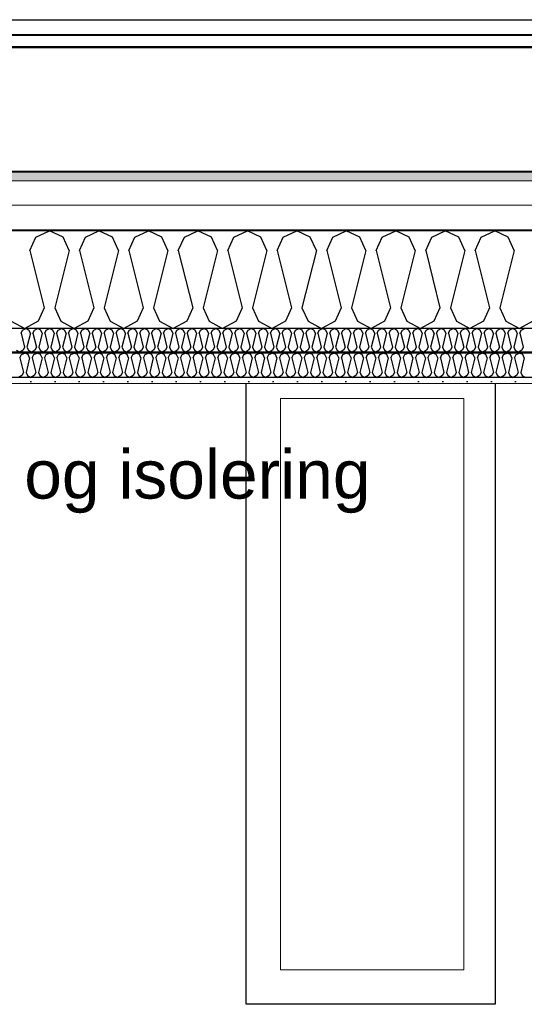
# Model space of a CAD drawing. Header units: millimetres. Extents: x -8544 to 51179, y -2070 to 13050.
# Tile 125 of 168: x 30552 to 31593, y 7420 to 9450. Entities that reach past the tile are written whole.
import ezdxf

# ---------------------------------------------------------------- set-up
doc = ezdxf.new("R2010")
doc.units = ezdxf.units.MM
doc.header["$LTSCALE"] = 0.5
doc.header["$MEASUREMENT"] = 0
doc.linetypes.add('PLINE', pattern=[0])
for name, color, linetype in [('0(Nye konstruksjoner)', 7, 'Continuous'), ('256- Faste himlinger og overflatebehandling (Skravur)(Nye konstruksjoner)', 7, 'Continuous'), ('256- Faste himlinger og overflatebehandling(Nye konstruksjoner)', 7, 'Continuous'), ('261- Primærkonstruksjon (tak)', 7, 'Continuous'), ('261- Primærkonstruksjon (tak) (Skravur)', 7, 'Continuous'), ('262- Taktekking (Skravur)(Nye konstruksjoner)', 7, 'Continuous'), ('265- Gesimser_ takrenner og nedløp(Nye konstruksjoner)', 7, 'Continuous'), ('832- Tekst bygning(Nye konstruksjoner)', 7, 'Continuous')]:
    doc.layers.add(name, color=color, linetype=linetype)
for name, color, linetype, lineweight in [('234- Vinduer_ dører_ porter(Nye konstruksjoner)', 7, 'Continuous', 0), ('236- Innvendig kledning og overflate(Nye konstruksjoner)', 7, 'Continuous', 0), ('262- Taktekking(Nye konstruksjoner)', 7, 'Continuous', 0)]:
    doc.layers.add(name, color=color, linetype=linetype, lineweight=lineweight)
doc.styles.add('GENERATED_STYLE_2', font='arial.ttf')
doc.dimstyles.new('GENERATED_STYLE__2', dxfattribs={"dimtxt": 0.18, "dimasz": 182.4, "dimexe": 0.18, "dimexo": 0.0625, "dimgap": 0, "dimtad": 0, "dimtih": 1, "dimtoh": 1, "dimdec": 4, "dimzin": 0, "dimdsep": 46, "dimcen": 0.09, "dimadec": 0, "dimazin": 0, "dimtfac": 1, "dimtdec": 4, "dimtmove": 0, "dimatfit": 3, "dimldrblk": 'ARROWHEAD_5', "dimfxl": 1, "dimtolj": 1, "dimtzin": 0, "dimarcsym": 0})

# ---------------------------------------------------------------- blocks, each defined once
blk = doc.blocks.new('*X6')
at = {"layer": '261- Primærkonstruksjon (tak) (Skravur)', "linetype": 'PLINE'}
for p, q in [((30585.6, 9001.4), (30613.5, 9014.6)), ((30641.4, 9001.4), (30613.5, 9014.6)), ((30687.7, 9001.4), (30715.5, 9014.6)), ((30743.4, 9001.4), (30715.5, 9014.6)), ((30789.7, 9001.4), (30817.6, 9014.6)), ((30845.5, 9001.4), (30817.6, 9014.6)), ((30891.8, 9001.4), (30919.6, 9014.6)), ((30947.5, 9001.4), (30919.6, 9014.6)), ((30993.8, 9001.4), (31021.7, 9014.6)), ((31049.5, 9001.4), (31021.7, 9014.6)), ((31095.9, 9001.4), (31123.7, 9014.6)), ((31151.6, 9001.4), (31123.7, 9014.6)), ((31197.9, 9001.4), (31225.8, 9014.6)), ((31253.6, 9001.4), (31225.8, 9014.6)), ((31299.9, 9001.4), (31327.8, 9014.6)), ((31355.7, 9001.4), (31327.8, 9014.6)), ((31402, 9001.4), (31429.9, 9014.6)), ((31457.7, 9001.4), (31429.9, 9014.6)), ((31504, 9001.4), (31531.9, 9014.6)), ((31559.8, 9001.4), (31531.9, 9014.6)), ((30573.2, 8974.1), (30585.6, 9001.4)), ((30653.8, 8974.1), (30641.4, 9001.4)), ((30675.2, 8974.1), (30687.7, 9001.4)), ((30755.8, 8974.1), (30743.4, 9001.4)), ((30777.3, 8974.1), (30789.7, 9001.4)), ((30857.9, 8974.1), (30845.5, 9001.4)), ((30879.3, 8974.1), (30891.8, 9001.4)), ((30959.9, 8974.1), (30947.5, 9001.4)), ((30981.4, 8974.1), (30993.8, 9001.4)), ((31062, 8974.1), (31049.5, 9001.4)), ((31083.4, 8974.1), (31095.9, 9001.4)), ((31164, 8974.1), (31151.6, 9001.4)), ((31185.5, 8974.1), (31197.9, 9001.4)), ((31266.1, 8974.1), (31253.6, 9001.4)), ((31287.5, 8974.1), (31299.9, 9001.4)), ((31368.1, 8974.1), (31355.7, 9001.4)), ((31389.6, 8974.1), (31402, 9001.4)), ((31470.2, 8974.1), (31457.7, 9001.4)), ((31491.6, 8974.1), (31504, 9001.4)), ((31572.2, 8974.1), (31559.8, 9001.4)), ((30573.2, 8974.1), (30602.8, 8855.8)), ((30653.8, 8974.1), (30624.2, 8855.8)), ((30675.2, 8974.1), (30704.8, 8855.8)), ((30755.8, 8974.1), (30726.3, 8855.8)), ((30777.3, 8974.1), (30806.9, 8855.8)), ((30857.9, 8974.1), (30828.3, 8855.8)), ((30879.3, 8974.1), (30908.9, 8855.8)), ((30959.9, 8974.1), (30930.3, 8855.8)), ((30981.4, 8974.1), (31011, 8855.8)), ((31062, 8974.1), (31032.4, 8855.8)), ((31083.4, 8974.1), (31113, 8855.8)), ((31164, 8974.1), (31134.4, 8855.8)), ((31185.5, 8974.1), (31215, 8855.8)), ((31266.1, 8974.1), (31236.5, 8855.8)), ((31287.5, 8974.1), (31317.1, 8855.8)), ((31368.1, 8974.1), (31338.5, 8855.8)), ((31389.6, 8974.1), (31419.1, 8855.8)), ((31470.2, 8974.1), (31440.6, 8855.8)), ((31491.6, 8974.1), (31521.2, 8855.8)), ((31572.2, 8974.1), (31542.6, 8855.8)), ((30602.8, 8855.8), (30590.3, 8828.4)), ((30624.2, 8855.8), (30636.6, 8828.4)), ((30704.8, 8855.8), (30692.4, 8828.4)), ((30726.3, 8855.8), (30738.7, 8828.4)), ((30806.9, 8855.8), (30794.4, 8828.4)), ((30828.3, 8855.8), (30840.7, 8828.4)), ((30908.9, 8855.8), (30896.5, 8828.4)), ((30930.3, 8855.8), (30942.8, 8828.4)), ((31011, 8855.8), (30998.5, 8828.4)), ((31032.4, 8855.8), (31044.8, 8828.4)), ((31113, 8855.8), (31100.6, 8828.4)), ((31134.4, 8855.8), (31146.9, 8828.4)), ((31215, 8855.8), (31202.6, 8828.4)), ((31236.5, 8855.8), (31248.9, 8828.4)), ((31317.1, 8855.8), (31304.7, 8828.4)), ((31338.5, 8855.8), (31351, 8828.4)), ((31419.1, 8855.8), (31406.7, 8828.4)), ((31440.6, 8855.8), (31453, 8828.4)), ((31521.2, 8855.8), (31508.7, 8828.4)), ((31542.6, 8855.8), (31555.1, 8828.4)), ((30534.6, 8828.4), (30562.5, 8812.9)), ((30590.3, 8828.4), (30562.5, 8812.9)), ((30636.6, 8828.4), (30664.5, 8812.9)), ((30692.4, 8828.4), (30664.5, 8812.9)), ((30738.7, 8828.4), (30766.6, 8812.9)), ((30794.4, 8828.4), (30766.6, 8812.9)), ((30840.7, 8828.4), (30868.6, 8812.9)), ((30896.5, 8828.4), (30868.6, 8812.9)), ((30942.8, 8828.4), (30970.7, 8812.9)), ((30998.5, 8828.4), (30970.7, 8812.9)), ((31044.8, 8828.4), (31072.7, 8812.9)), ((31100.6, 8828.4), (31072.7, 8812.9)), ((31146.9, 8828.4), (31174.7, 8812.9)), ((31202.6, 8828.4), (31174.7, 8812.9)), ((31248.9, 8828.4), (31276.8, 8812.9)), ((31304.7, 8828.4), (31276.8, 8812.9)), ((31351, 8828.4), (31378.8, 8812.9)), ((31406.7, 8828.4), (31378.8, 8812.9)), ((31453, 8828.4), (31480.9, 8812.9)), ((31508.7, 8828.4), (31480.9, 8812.9)), ((31555.1, 8828.4), (31582.9, 8812.9)), ((31610.8, 8828.4), (31582.9, 8812.9))]:
    blk.add_line(p, q, dxfattribs=at)
blk = doc.blocks.new('*X36')
at = {"layer": '256- Faste himlinger og overflatebehandling (Skravur)(Nye konstruksjoner)', "linetype": 'PLINE'}
for p, q in [((30554.8, 8803.2), (30557.8, 8809.7)), ((30557.8, 8809.7), (30564.5, 8812.9)), ((30571.2, 8809.7), (30564.5, 8812.9)), ((30574.2, 8803.2), (30571.2, 8809.7)), ((30579.3, 8803.2), (30582.3, 8809.7)), ((30582.3, 8809.7), (30589, 8812.9)), ((30595.7, 8809.7), (30589, 8812.9)), ((30598.7, 8803.2), (30595.7, 8809.7)), ((30603.8, 8803.2), (30606.8, 8809.7)), ((30606.8, 8809.7), (30613.5, 8812.9)), ((30620.2, 8809.7), (30613.5, 8812.9)), ((30623.2, 8803.2), (30620.2, 8809.7)), ((30628.3, 8803.2), (30631.3, 8809.7)), ((30631.3, 8809.7), (30638, 8812.9)), ((30644.7, 8809.7), (30638, 8812.9)), ((30647.7, 8803.2), (30644.7, 8809.7)), ((30652.8, 8803.2), (30655.8, 8809.7)), ((30655.8, 8809.7), (30662.5, 8812.9)), ((30669.2, 8809.7), (30662.5, 8812.9)), ((30672.1, 8803.2), (30669.2, 8809.7)), ((30677.3, 8803.2), (30680.3, 8809.7)), ((30680.3, 8809.7), (30687, 8812.9)), ((30693.7, 8809.7), (30687, 8812.9)), ((30696.6, 8803.2), (30693.7, 8809.7)), ((30701.8, 8803.2), (30704.8, 8809.7)), ((30704.8, 8809.7), (30711.5, 8812.9)), ((30718.1, 8809.7), (30711.5, 8812.9)), ((30721.1, 8803.2), (30718.1, 8809.7)), ((30726.3, 8803.2), (30729.3, 8809.7)), ((30729.3, 8809.7), (30735.9, 8812.9)), ((30742.6, 8809.7), (30735.9, 8812.9)), ((30745.6, 8803.2), (30742.6, 8809.7)), ((30750.8, 8803.2), (30753.7, 8809.7)), ((30753.7, 8809.7), (30760.4, 8812.9)), ((30767.1, 8809.7), (30760.4, 8812.9)), ((30770.1, 8803.2), (30767.1, 8809.7)), ((30775.3, 8803.2), (30778.2, 8809.7)), ((30778.2, 8809.7), (30784.9, 8812.9)), ((30791.6, 8809.7), (30784.9, 8812.9)), ((30794.6, 8803.2), (30791.6, 8809.7)), ((30799.7, 8803.2), (30802.7, 8809.7)), ((30802.7, 8809.7), (30809.4, 8812.9)), ((30816.1, 8809.7), (30809.4, 8812.9)), ((30819.1, 8803.2), (30816.1, 8809.7)), ((30824.2, 8803.2), (30827.2, 8809.7)), ((30827.2, 8809.7), (30833.9, 8812.9)), ((30840.6, 8809.7), (30833.9, 8812.9)), ((30843.6, 8803.2), (30840.6, 8809.7)), ((30848.7, 8803.2), (30851.7, 8809.7)), ((30851.7, 8809.7), (30858.4, 8812.9)), ((30865.1, 8809.7), (30858.4, 8812.9)), ((30868.1, 8803.2), (30865.1, 8809.7)), ((30873.2, 8803.2), (30876.2, 8809.7)), ((30876.2, 8809.7), (30882.9, 8812.9)), ((30889.6, 8809.7), (30882.9, 8812.9)), ((30892.6, 8803.2), (30889.6, 8809.7)), ((30897.7, 8803.2), (30900.7, 8809.7)), ((30900.7, 8809.7), (30907.4, 8812.9)), ((30914.1, 8809.7), (30907.4, 8812.9)), ((30917.1, 8803.2), (30914.1, 8809.7)), ((30922.2, 8803.2), (30925.2, 8809.7)), ((30925.2, 8809.7), (30931.9, 8812.9)), ((30938.6, 8809.7), (30931.9, 8812.9)), ((30941.5, 8803.2), (30938.6, 8809.7)), ((30946.7, 8803.2), (30949.7, 8809.7)), ((30949.7, 8809.7), (30956.4, 8812.9)), ((30963.1, 8809.7), (30956.4, 8812.9)), ((30966, 8803.2), (30963.1, 8809.7)), ((30971.2, 8803.2), (30974.2, 8809.7)), ((30974.2, 8809.7), (30980.9, 8812.9)), ((30987.5, 8809.7), (30980.9, 8812.9)), ((30990.5, 8803.2), (30987.5, 8809.7)), ((30995.7, 8803.2), (30998.7, 8809.7)), ((30998.7, 8809.7), (31005.3, 8812.9)), ((31012, 8809.7), (31005.3, 8812.9)), ((31015, 8803.2), (31012, 8809.7)), ((31020.2, 8803.2), (31023.1, 8809.7)), ((31023.1, 8809.7), (31029.8, 8812.9)), ((31036.5, 8809.7), (31029.8, 8812.9)), ((31039.5, 8803.2), (31036.5, 8809.7)), ((31044.7, 8803.2), (31047.6, 8809.7)), ((31047.6, 8809.7), (31054.3, 8812.9)), ((31061, 8809.7), (31054.3, 8812.9)), ((31064, 8803.2), (31061, 8809.7)), ((31069.1, 8803.2), (31072.1, 8809.7)), ((31072.1, 8809.7), (31078.8, 8812.9)), ((31085.5, 8809.7), (31078.8, 8812.9)), ((31088.5, 8803.2), (31085.5, 8809.7)), ((31093.6, 8803.2), (31096.6, 8809.7)), ((31096.6, 8809.7), (31103.3, 8812.9)), ((31110, 8809.7), (31103.3, 8812.9)), ((31113, 8803.2), (31110, 8809.7)), ((31118.1, 8803.2), (31121.1, 8809.7)), ((31121.1, 8809.7), (31127.8, 8812.9)), ((31134.5, 8809.7), (31127.8, 8812.9)), ((31137.5, 8803.2), (31134.5, 8809.7)), ((31142.6, 8803.2), (31145.6, 8809.7)), ((31145.6, 8809.7), (31152.3, 8812.9)), ((31159, 8809.7), (31152.3, 8812.9)), ((31162, 8803.2), (31159, 8809.7)), ((31167.1, 8803.2), (31170.1, 8809.7)), ((31170.1, 8809.7), (31176.8, 8812.9)), ((31183.5, 8809.7), (31176.8, 8812.9)), ((31186.5, 8803.2), (31183.5, 8809.7)), ((31191.6, 8803.2), (31194.6, 8809.7)), ((31194.6, 8809.7), (31201.3, 8812.9)), ((31208, 8809.7), (31201.3, 8812.9)), ((31210.9, 8803.2), (31208, 8809.7)), ((31216.1, 8803.2), (31219.1, 8809.7)), ((31219.1, 8809.7), (31225.8, 8812.9)), ((31232.5, 8809.7), (31225.8, 8812.9)), ((31235.4, 8803.2), (31232.5, 8809.7)), ((31240.6, 8803.2), (31243.6, 8809.7)), ((31243.6, 8809.7), (31250.3, 8812.9)), ((31256.9, 8809.7), (31250.3, 8812.9)), ((31259.9, 8803.2), (31256.9, 8809.7)), ((31265.1, 8803.2), (31268.1, 8809.7)), ((31268.1, 8809.7), (31274.7, 8812.9)), ((31281.4, 8809.7), (31274.7, 8812.9)), ((31284.4, 8803.2), (31281.4, 8809.7)), ((31289.6, 8803.2), (31292.5, 8809.7)), ((31292.5, 8809.7), (31299.2, 8812.9)), ((31305.9, 8809.7), (31299.2, 8812.9)), ((31308.9, 8803.2), (31305.9, 8809.7)), ((31314.1, 8803.2), (31317, 8809.7)), ((31317, 8809.7), (31323.7, 8812.9)), ((31330.4, 8809.7), (31323.7, 8812.9)), ((31333.4, 8803.2), (31330.4, 8809.7)), ((31338.5, 8803.2), (31341.5, 8809.7)), ((31341.5, 8809.7), (31348.2, 8812.9)), ((31354.9, 8809.7), (31348.2, 8812.9)), ((31357.9, 8803.2), (31354.9, 8809.7)), ((31363, 8803.2), (31366, 8809.7)), ((31366, 8809.7), (31372.7, 8812.9)), ((31379.4, 8809.7), (31372.7, 8812.9)), ((31382.4, 8803.2), (31379.4, 8809.7)), ((31387.5, 8803.2), (31390.5, 8809.7)), ((31390.5, 8809.7), (31397.2, 8812.9)), ((31403.9, 8809.7), (31397.2, 8812.9)), ((31406.9, 8803.2), (31403.9, 8809.7)), ((31412, 8803.2), (31415, 8809.7)), ((31415, 8809.7), (31421.7, 8812.9)), ((31428.4, 8809.7), (31421.7, 8812.9)), ((31431.4, 8803.2), (31428.4, 8809.7)), ((31436.5, 8803.2), (31439.5, 8809.7)), ((31439.5, 8809.7), (31446.2, 8812.9)), ((31452.9, 8809.7), (31446.2, 8812.9)), ((31455.9, 8803.2), (31452.9, 8809.7)), ((31461, 8803.2), (31464, 8809.7)), ((31464, 8809.7), (31470.7, 8812.9)), ((31477.4, 8809.7), (31470.7, 8812.9)), ((31480.3, 8803.2), (31477.4, 8809.7)), ((31485.5, 8803.2), (31488.5, 8809.7)), ((31488.5, 8809.7), (31495.2, 8812.9)), ((31501.9, 8809.7), (31495.2, 8812.9)), ((31504.8, 8803.2), (31501.9, 8809.7)), ((31510, 8803.2), (31513, 8809.7)), ((31513, 8809.7), (31519.7, 8812.9)), ((31526.3, 8809.7), (31519.7, 8812.9)), ((31529.3, 8803.2), (31526.3, 8809.7)), ((31534.5, 8803.2), (31537.5, 8809.7)), ((31537.5, 8809.7), (31544.1, 8812.9)), ((31550.8, 8809.7), (31544.1, 8812.9)), ((31553.8, 8803.2), (31550.8, 8809.7)), ((31559, 8803.2), (31561.9, 8809.7)), ((31561.9, 8809.7), (31568.6, 8812.9)), ((31575.3, 8809.7), (31568.6, 8812.9)), ((31578.3, 8803.2), (31575.3, 8809.7)), ((31583.5, 8803.2), (31586.4, 8809.7)), ((31586.4, 8809.7), (31593.1, 8812.9)), ((30554.8, 8803.2), (30561.9, 8774.8)), ((30574.2, 8803.2), (30567.1, 8774.8)), ((30579.3, 8803.2), (30586.4, 8774.8)), ((30598.7, 8803.2), (30591.6, 8774.8)), ((30603.8, 8803.2), (30610.9, 8774.8)), ((30623.2, 8803.2), (30616.1, 8774.8)), ((30628.3, 8803.2), (30635.4, 8774.8)), ((30647.7, 8803.2), (30640.6, 8774.8)), ((30652.8, 8803.2), (30659.9, 8774.8)), ((30672.1, 8803.2), (30665, 8774.8)), ((30677.3, 8803.2), (30684.4, 8774.8)), ((30696.6, 8803.2), (30689.5, 8774.8)), ((30701.8, 8803.2), (30708.9, 8774.8)), ((30721.1, 8803.2), (30714, 8774.8)), ((30726.3, 8803.2), (30733.4, 8774.8)), ((30745.6, 8803.2), (30738.5, 8774.8)), ((30750.8, 8803.2), (30757.9, 8774.8)), ((30770.1, 8803.2), (30763, 8774.8)), ((30775.3, 8803.2), (30782.4, 8774.8)), ((30794.6, 8803.2), (30787.5, 8774.8)), ((30799.7, 8803.2), (30806.8, 8774.8)), ((30819.1, 8803.2), (30812, 8774.8)), ((30824.2, 8803.2), (30831.3, 8774.8)), ((30843.6, 8803.2), (30836.5, 8774.8)), ((30848.7, 8803.2), (30855.8, 8774.8)), ((30868.1, 8803.2), (30861, 8774.8)), ((30873.2, 8803.2), (30880.3, 8774.8)), ((30892.6, 8803.2), (30885.5, 8774.8)), ((30897.7, 8803.2), (30904.8, 8774.8)), ((30917.1, 8803.2), (30910, 8774.8)), ((30922.2, 8803.2), (30929.3, 8774.8)), ((30941.5, 8803.2), (30934.4, 8774.8)), ((30946.7, 8803.2), (30953.8, 8774.8)), ((30966, 8803.2), (30958.9, 8774.8)), ((30971.2, 8803.2), (30978.3, 8774.8)), ((30990.5, 8803.2), (30983.4, 8774.8)), ((30995.7, 8803.2), (31002.8, 8774.8)), ((31015, 8803.2), (31007.9, 8774.8)), ((31020.2, 8803.2), (31027.3, 8774.8)), ((31039.5, 8803.2), (31032.4, 8774.8)), ((31044.7, 8803.2), (31051.8, 8774.8)), ((31064, 8803.2), (31056.9, 8774.8)), ((31069.1, 8803.2), (31076.2, 8774.8)), ((31088.5, 8803.2), (31081.4, 8774.8)), ((31093.6, 8803.2), (31100.7, 8774.8)), ((31113, 8803.2), (31105.9, 8774.8)), ((31118.1, 8803.2), (31125.2, 8774.8)), ((31137.5, 8803.2), (31130.4, 8774.8)), ((31142.6, 8803.2), (31149.7, 8774.8)), ((31162, 8803.2), (31154.9, 8774.8)), ((31167.1, 8803.2), (31174.2, 8774.8)), ((31186.5, 8803.2), (31179.4, 8774.8)), ((31191.6, 8803.2), (31198.7, 8774.8)), ((31210.9, 8803.2), (31203.8, 8774.8)), ((31216.1, 8803.2), (31223.2, 8774.8)), ((31235.4, 8803.2), (31228.3, 8774.8)), ((31240.6, 8803.2), (31247.7, 8774.8)), ((31259.9, 8803.2), (31252.8, 8774.8)), ((31265.1, 8803.2), (31272.2, 8774.8)), ((31284.4, 8803.2), (31277.3, 8774.8)), ((31289.6, 8803.2), (31296.7, 8774.8)), ((31308.9, 8803.2), (31301.8, 8774.8)), ((31314.1, 8803.2), (31321.2, 8774.8)), ((31333.4, 8803.2), (31326.3, 8774.8)), ((31338.5, 8803.2), (31345.6, 8774.8)), ((31357.9, 8803.2), (31350.8, 8774.8)), ((31363, 8803.2), (31370.1, 8774.8)), ((31382.4, 8803.2), (31375.3, 8774.8)), ((31387.5, 8803.2), (31394.6, 8774.8)), ((31406.9, 8803.2), (31399.8, 8774.8)), ((31412, 8803.2), (31419.1, 8774.8)), ((31431.4, 8803.2), (31424.3, 8774.8)), ((31436.5, 8803.2), (31443.6, 8774.8)), ((31455.9, 8803.2), (31448.8, 8774.8)), ((31461, 8803.2), (31468.1, 8774.8)), ((31480.3, 8803.2), (31473.2, 8774.8)), ((31485.5, 8803.2), (31492.6, 8774.8)), ((31504.8, 8803.2), (31497.7, 8774.8)), ((31510, 8803.2), (31517.1, 8774.8)), ((31529.3, 8803.2), (31522.2, 8774.8)), ((31534.5, 8803.2), (31541.6, 8774.8)), ((31553.8, 8803.2), (31546.7, 8774.8)), ((31559, 8803.2), (31566.1, 8774.8)), ((31578.3, 8803.2), (31571.2, 8774.8)), ((31583.5, 8803.2), (31590.6, 8774.8)), ((30545.6, 8768.2), (30552.3, 8764.5)), ((30559, 8768.2), (30552.3, 8764.5)), ((30561.9, 8774.8), (30559, 8768.2)), ((30567.1, 8774.8), (30570.1, 8768.2)), ((30570.1, 8768.2), (30576.8, 8764.5)), ((30583.4, 8768.2), (30576.8, 8764.5)), ((30586.4, 8774.8), (30583.4, 8768.2)), ((30591.6, 8774.8), (30594.6, 8768.2)), ((30594.6, 8768.2), (30601.2, 8764.5)), ((30607.9, 8768.2), (30601.2, 8764.5)), ((30610.9, 8774.8), (30607.9, 8768.2)), ((30616.1, 8774.8), (30619.1, 8768.2)), ((30619.1, 8768.2), (30625.7, 8764.5)), ((30632.4, 8768.2), (30625.7, 8764.5)), ((30635.4, 8774.8), (30632.4, 8768.2)), ((30640.6, 8774.8), (30643.5, 8768.2)), ((30643.5, 8768.2), (30650.2, 8764.5)), ((30656.9, 8768.2), (30650.2, 8764.5)), ((30659.9, 8774.8), (30656.9, 8768.2)), ((30665, 8774.8), (30668, 8768.2)), ((30668, 8768.2), (30674.7, 8764.5)), ((30681.4, 8768.2), (30674.7, 8764.5)), ((30684.4, 8774.8), (30681.4, 8768.2)), ((30689.5, 8774.8), (30692.5, 8768.2)), ((30692.5, 8768.2), (30699.2, 8764.5)), ((30705.9, 8768.2), (30699.2, 8764.5)), ((30708.9, 8774.8), (30705.9, 8768.2)), ((30714, 8774.8), (30717, 8768.2)), ((30717, 8768.2), (30723.7, 8764.5)), ((30730.4, 8768.2), (30723.7, 8764.5)), ((30733.4, 8774.8), (30730.4, 8768.2)), ((30738.5, 8774.8), (30741.5, 8768.2)), ((30741.5, 8768.2), (30748.2, 8764.5)), ((30754.9, 8768.2), (30748.2, 8764.5)), ((30757.9, 8774.8), (30754.9, 8768.2)), ((30763, 8774.8), (30766, 8768.2)), ((30766, 8768.2), (30772.7, 8764.5)), ((30779.4, 8768.2), (30772.7, 8764.5)), ((30782.4, 8774.8), (30779.4, 8768.2)), ((30787.5, 8774.8), (30790.5, 8768.2)), ((30790.5, 8768.2), (30797.2, 8764.5)), ((30803.9, 8768.2), (30797.2, 8764.5)), ((30806.8, 8774.8), (30803.9, 8768.2)), ((30812, 8774.8), (30815, 8768.2)), ((30815, 8768.2), (30821.7, 8764.5)), ((30828.4, 8768.2), (30821.7, 8764.5)), ((30831.3, 8774.8), (30828.4, 8768.2)), ((30836.5, 8774.8), (30839.5, 8768.2)), ((30839.5, 8768.2), (30846.2, 8764.5)), ((30852.8, 8768.2), (30846.2, 8764.5)), ((30855.8, 8774.8), (30852.8, 8768.2)), ((30861, 8774.8), (30864, 8768.2)), ((30864, 8768.2), (30870.6, 8764.5)), ((30877.3, 8768.2), (30870.6, 8764.5)), ((30880.3, 8774.8), (30877.3, 8768.2)), ((30885.5, 8774.8), (30888.4, 8768.2)), ((30888.4, 8768.2), (30895.1, 8764.5)), ((30901.8, 8768.2), (30895.1, 8764.5)), ((30904.8, 8774.8), (30901.8, 8768.2)), ((30910, 8774.8), (30912.9, 8768.2)), ((30912.9, 8768.2), (30919.6, 8764.5)), ((30926.3, 8768.2), (30919.6, 8764.5)), ((30929.3, 8774.8), (30926.3, 8768.2)), ((30934.4, 8774.8), (30937.4, 8768.2)), ((30937.4, 8768.2), (30944.1, 8764.5)), ((30950.8, 8768.2), (30944.1, 8764.5)), ((30953.8, 8774.8), (30950.8, 8768.2)), ((30958.9, 8774.8), (30961.9, 8768.2)), ((30961.9, 8768.2), (30968.6, 8764.5)), ((30975.3, 8768.2), (30968.6, 8764.5)), ((30978.3, 8774.8), (30975.3, 8768.2)), ((30983.4, 8774.8), (30986.4, 8768.2)), ((30986.4, 8768.2), (30993.1, 8764.5)), ((30999.8, 8768.2), (30993.1, 8764.5)), ((31002.8, 8774.8), (30999.8, 8768.2)), ((31007.9, 8774.8), (31010.9, 8768.2)), ((31010.9, 8768.2), (31017.6, 8764.5)), ((31024.3, 8768.2), (31017.6, 8764.5)), ((31027.3, 8774.8), (31024.3, 8768.2)), ((31032.4, 8774.8), (31035.4, 8768.2)), ((31035.4, 8768.2), (31042.1, 8764.5)), ((31048.8, 8768.2), (31042.1, 8764.5)), ((31051.8, 8774.8), (31048.8, 8768.2)), ((31056.9, 8774.8), (31059.9, 8768.2)), ((31059.9, 8768.2), (31066.6, 8764.5)), ((31073.3, 8768.2), (31066.6, 8764.5)), ((31076.2, 8774.8), (31073.3, 8768.2)), ((31081.4, 8774.8), (31084.4, 8768.2)), ((31084.4, 8768.2), (31091.1, 8764.5)), ((31097.8, 8768.2), (31091.1, 8764.5)), ((31100.7, 8774.8), (31097.8, 8768.2)), ((31105.9, 8774.8), (31108.9, 8768.2)), ((31108.9, 8768.2), (31115.6, 8764.5)), ((31122.2, 8768.2), (31115.6, 8764.5)), ((31125.2, 8774.8), (31122.2, 8768.2)), ((31130.4, 8774.8), (31133.4, 8768.2)), ((31133.4, 8768.2), (31140, 8764.5)), ((31146.7, 8768.2), (31140, 8764.5)), ((31149.7, 8774.8), (31146.7, 8768.2)), ((31154.9, 8774.8), (31157.8, 8768.2)), ((31157.8, 8768.2), (31164.5, 8764.5)), ((31171.2, 8768.2), (31164.5, 8764.5)), ((31174.2, 8774.8), (31171.2, 8768.2)), ((31179.4, 8774.8), (31182.3, 8768.2)), ((31182.3, 8768.2), (31189, 8764.5)), ((31195.7, 8768.2), (31189, 8764.5)), ((31198.7, 8774.8), (31195.7, 8768.2)), ((31203.8, 8774.8), (31206.8, 8768.2)), ((31206.8, 8768.2), (31213.5, 8764.5)), ((31220.2, 8768.2), (31213.5, 8764.5)), ((31223.2, 8774.8), (31220.2, 8768.2)), ((31228.3, 8774.8), (31231.3, 8768.2)), ((31231.3, 8768.2), (31238, 8764.5)), ((31244.7, 8768.2), (31238, 8764.5)), ((31247.7, 8774.8), (31244.7, 8768.2)), ((31252.8, 8774.8), (31255.8, 8768.2)), ((31255.8, 8768.2), (31262.5, 8764.5)), ((31269.2, 8768.2), (31262.5, 8764.5)), ((31272.2, 8774.8), (31269.2, 8768.2)), ((31277.3, 8774.8), (31280.3, 8768.2)), ((31280.3, 8768.2), (31287, 8764.5)), ((31293.7, 8768.2), (31287, 8764.5)), ((31296.7, 8774.8), (31293.7, 8768.2)), ((31301.8, 8774.8), (31304.8, 8768.2)), ((31304.8, 8768.2), (31311.5, 8764.5)), ((31318.2, 8768.2), (31311.5, 8764.5)), ((31321.2, 8774.8), (31318.2, 8768.2)), ((31326.3, 8774.8), (31329.3, 8768.2)), ((31329.3, 8768.2), (31336, 8764.5)), ((31342.7, 8768.2), (31336, 8764.5)), ((31345.6, 8774.8), (31342.7, 8768.2)), ((31350.8, 8774.8), (31353.8, 8768.2)), ((31353.8, 8768.2), (31360.5, 8764.5)), ((31367.2, 8768.2), (31360.5, 8764.5)), ((31370.1, 8774.8), (31367.2, 8768.2)), ((31375.3, 8774.8), (31378.3, 8768.2)), ((31378.3, 8768.2), (31385, 8764.5)), ((31391.6, 8768.2), (31385, 8764.5)), ((31394.6, 8774.8), (31391.6, 8768.2)), ((31399.8, 8774.8), (31402.8, 8768.2)), ((31402.8, 8768.2), (31409.4, 8764.5)), ((31416.1, 8768.2), (31409.4, 8764.5)), ((31419.1, 8774.8), (31416.1, 8768.2)), ((31424.3, 8774.8), (31427.2, 8768.2)), ((31427.2, 8768.2), (31433.9, 8764.5)), ((31440.6, 8768.2), (31433.9, 8764.5)), ((31443.6, 8774.8), (31440.6, 8768.2)), ((31448.8, 8774.8), (31451.7, 8768.2)), ((31451.7, 8768.2), (31458.4, 8764.5)), ((31465.1, 8768.2), (31458.4, 8764.5)), ((31468.1, 8774.8), (31465.1, 8768.2)), ((31473.2, 8774.8), (31476.2, 8768.2)), ((31476.2, 8768.2), (31482.9, 8764.5)), ((31489.6, 8768.2), (31482.9, 8764.5)), ((31492.6, 8774.8), (31489.6, 8768.2)), ((31497.7, 8774.8), (31500.7, 8768.2)), ((31500.7, 8768.2), (31507.4, 8764.5)), ((31514.1, 8768.2), (31507.4, 8764.5)), ((31517.1, 8774.8), (31514.1, 8768.2)), ((31522.2, 8774.8), (31525.2, 8768.2)), ((31525.2, 8768.2), (31531.9, 8764.5)), ((31538.6, 8768.2), (31531.9, 8764.5)), ((31541.6, 8774.8), (31538.6, 8768.2)), ((31546.7, 8774.8), (31549.7, 8768.2)), ((31549.7, 8768.2), (31556.4, 8764.5)), ((31563.1, 8768.2), (31556.4, 8764.5)), ((31566.1, 8774.8), (31563.1, 8768.2)), ((31571.2, 8774.8), (31574.2, 8768.2)), ((31574.2, 8768.2), (31580.9, 8764.5)), ((31587.6, 8768.2), (31580.9, 8764.5)), ((31590.6, 8774.8), (31587.6, 8768.2))]:
    blk.add_line(p, q, dxfattribs=at)
blk = doc.blocks.new('*X37')
at = {"layer": '256- Faste himlinger og overflatebehandling (Skravur)(Nye konstruksjoner)', "linetype": 'PLINE'}
for p, q in [((30552.4, 8752.3), (30555.5, 8759.2)), ((30552.4, 8752.3), (30559.8, 8722.7)), ((30555.5, 8759.2), (30562.5, 8762.4)), ((30569.4, 8759.2), (30562.5, 8762.4)), ((30572.5, 8752.3), (30565.2, 8722.7)), ((30572.5, 8752.3), (30569.4, 8759.2)), ((30577.9, 8752.3), (30581, 8759.2)), ((30577.9, 8752.3), (30585.3, 8722.7)), ((30581, 8759.2), (30588, 8762.4)), ((30594.9, 8759.2), (30588, 8762.4)), ((30598.1, 8752.3), (30590.7, 8722.7)), ((30598.1, 8752.3), (30594.9, 8759.2)), ((30603.4, 8752.3), (30606.5, 8759.2)), ((30603.4, 8752.3), (30610.8, 8722.7)), ((30606.5, 8759.2), (30613.5, 8762.4)), ((30620.5, 8759.2), (30613.5, 8762.4)), ((30623.6, 8752.3), (30616.2, 8722.7)), ((30623.6, 8752.3), (30620.5, 8759.2)), ((30628.9, 8752.3), (30632, 8759.2)), ((30628.9, 8752.3), (30636.3, 8722.7)), ((30632, 8759.2), (30639, 8762.4)), ((30646, 8759.2), (30639, 8762.4)), ((30649.1, 8752.3), (30641.7, 8722.7)), ((30649.1, 8752.3), (30646, 8759.2)), ((30654.4, 8752.3), (30657.5, 8759.2)), ((30654.4, 8752.3), (30661.8, 8722.7)), ((30657.5, 8759.2), (30664.5, 8762.4)), ((30671.5, 8759.2), (30664.5, 8762.4)), ((30674.6, 8752.3), (30667.2, 8722.7)), ((30674.6, 8752.3), (30671.5, 8759.2)), ((30680, 8752.3), (30683.1, 8759.2)), ((30680, 8752.3), (30687.3, 8722.7)), ((30683.1, 8759.2), (30690, 8762.4)), ((30697, 8759.2), (30690, 8762.4)), ((30700.1, 8752.3), (30692.7, 8722.7)), ((30700.1, 8752.3), (30697, 8759.2)), ((30705.5, 8752.3), (30708.6, 8759.2)), ((30705.5, 8752.3), (30712.9, 8722.7)), ((30708.6, 8759.2), (30715.5, 8762.4)), ((30722.5, 8759.2), (30715.5, 8762.4)), ((30725.6, 8752.3), (30718.2, 8722.7)), ((30725.6, 8752.3), (30722.5, 8759.2)), ((30731, 8752.3), (30734.1, 8759.2)), ((30731, 8752.3), (30738.4, 8722.7)), ((30734.1, 8759.2), (30741, 8762.4)), ((30748, 8759.2), (30741, 8762.4)), ((30751.1, 8752.3), (30743.7, 8722.7)), ((30751.1, 8752.3), (30748, 8759.2)), ((30756.5, 8752.3), (30759.6, 8759.2)), ((30756.5, 8752.3), (30763.9, 8722.7)), ((30759.6, 8759.2), (30766.6, 8762.4)), ((30773.5, 8759.2), (30766.6, 8762.4)), ((30776.6, 8752.3), (30769.2, 8722.7)), ((30776.6, 8752.3), (30773.5, 8759.2)), ((30782, 8752.3), (30785.1, 8759.2)), ((30782, 8752.3), (30789.4, 8722.7)), ((30785.1, 8759.2), (30792.1, 8762.4)), ((30799, 8759.2), (30792.1, 8762.4)), ((30802.1, 8752.3), (30794.8, 8722.7)), ((30802.1, 8752.3), (30799, 8759.2)), ((30807.5, 8752.3), (30810.6, 8759.2)), ((30807.5, 8752.3), (30814.9, 8722.7)), ((30810.6, 8759.2), (30817.6, 8762.4)), ((30824.6, 8759.2), (30817.6, 8762.4)), ((30827.7, 8752.3), (30820.3, 8722.7)), ((30827.7, 8752.3), (30824.6, 8759.2)), ((30833, 8752.3), (30836.1, 8759.2)), ((30833, 8752.3), (30840.4, 8722.7)), ((30836.1, 8759.2), (30843.1, 8762.4)), ((30850.1, 8759.2), (30843.1, 8762.4)), ((30853.2, 8752.3), (30845.8, 8722.7)), ((30853.2, 8752.3), (30850.1, 8759.2)), ((30858.5, 8752.3), (30861.6, 8759.2)), ((30858.5, 8752.3), (30865.9, 8722.7)), ((30861.6, 8759.2), (30868.6, 8762.4)), ((30875.6, 8759.2), (30868.6, 8762.4)), ((30878.7, 8752.3), (30871.3, 8722.7)), ((30878.7, 8752.3), (30875.6, 8759.2)), ((30884, 8752.3), (30887.2, 8759.2)), ((30884, 8752.3), (30891.4, 8722.7)), ((30887.2, 8759.2), (30894.1, 8762.4)), ((30901.1, 8759.2), (30894.1, 8762.4)), ((30904.2, 8752.3), (30896.8, 8722.7)), ((30904.2, 8752.3), (30901.1, 8759.2)), ((30909.6, 8752.3), (30912.7, 8759.2)), ((30909.6, 8752.3), (30916.9, 8722.7)), ((30912.7, 8759.2), (30919.6, 8762.4)), ((30926.6, 8759.2), (30919.6, 8762.4)), ((30929.7, 8752.3), (30922.3, 8722.7)), ((30929.7, 8752.3), (30926.6, 8759.2)), ((30935.1, 8752.3), (30938.2, 8759.2)), ((30935.1, 8752.3), (30942.5, 8722.7)), ((30938.2, 8759.2), (30945.1, 8762.4)), ((30952.1, 8759.2), (30945.1, 8762.4)), ((30955.2, 8752.3), (30947.8, 8722.7)), ((30955.2, 8752.3), (30952.1, 8759.2)), ((30960.6, 8752.3), (30963.7, 8759.2)), ((30960.6, 8752.3), (30968, 8722.7)), ((30963.7, 8759.2), (30970.7, 8762.4)), ((30977.6, 8759.2), (30970.7, 8762.4)), ((30980.7, 8752.3), (30973.3, 8722.7)), ((30980.7, 8752.3), (30977.6, 8759.2)), ((30986.1, 8752.3), (30989.2, 8759.2)), ((30986.1, 8752.3), (30993.5, 8722.7)), ((30989.2, 8759.2), (30996.2, 8762.4)), ((31003.1, 8759.2), (30996.2, 8762.4)), ((31006.2, 8752.3), (30998.8, 8722.7)), ((31006.2, 8752.3), (31003.1, 8759.2)), ((31011.6, 8752.3), (31014.7, 8759.2)), ((31011.6, 8752.3), (31019, 8722.7)), ((31014.7, 8759.2), (31021.7, 8762.4)), ((31028.6, 8759.2), (31021.7, 8762.4)), ((31031.7, 8752.3), (31024.4, 8722.7)), ((31031.7, 8752.3), (31028.6, 8759.2)), ((31037.1, 8752.3), (31040.2, 8759.2)), ((31037.1, 8752.3), (31044.5, 8722.7)), ((31040.2, 8759.2), (31047.2, 8762.4)), ((31054.2, 8759.2), (31047.2, 8762.4)), ((31057.3, 8752.3), (31049.9, 8722.7)), ((31057.3, 8752.3), (31054.2, 8759.2)), ((31062.6, 8752.3), (31065.7, 8759.2)), ((31062.6, 8752.3), (31070, 8722.7)), ((31065.7, 8759.2), (31072.7, 8762.4)), ((31079.7, 8759.2), (31072.7, 8762.4)), ((31082.8, 8752.3), (31075.4, 8722.7)), ((31082.8, 8752.3), (31079.7, 8759.2)), ((31088.1, 8752.3), (31091.2, 8759.2)), ((31088.1, 8752.3), (31095.5, 8722.7)), ((31091.2, 8759.2), (31098.2, 8762.4)), ((31105.2, 8759.2), (31098.2, 8762.4)), ((31108.3, 8752.3), (31100.9, 8722.7)), ((31108.3, 8752.3), (31105.2, 8759.2)), ((31113.6, 8752.3), (31116.8, 8759.2)), ((31113.6, 8752.3), (31121, 8722.7)), ((31116.8, 8759.2), (31123.7, 8762.4)), ((31130.7, 8759.2), (31123.7, 8762.4)), ((31133.8, 8752.3), (31126.4, 8722.7)), ((31133.8, 8752.3), (31130.7, 8759.2)), ((31139.2, 8752.3), (31142.3, 8759.2)), ((31139.2, 8752.3), (31146.5, 8722.7)), ((31142.3, 8759.2), (31149.2, 8762.4)), ((31156.2, 8759.2), (31149.2, 8762.4)), ((31159.3, 8752.3), (31151.9, 8722.7)), ((31159.3, 8752.3), (31156.2, 8759.2)), ((31164.7, 8752.3), (31167.8, 8759.2)), ((31164.7, 8752.3), (31172.1, 8722.7)), ((31167.8, 8759.2), (31174.7, 8762.4)), ((31181.7, 8759.2), (31174.7, 8762.4)), ((31184.8, 8752.3), (31177.4, 8722.7)), ((31184.8, 8752.3), (31181.7, 8759.2)), ((31190.2, 8752.3), (31193.3, 8759.2)), ((31190.2, 8752.3), (31197.6, 8722.7)), ((31193.3, 8759.2), (31200.3, 8762.4)), ((31207.2, 8759.2), (31200.3, 8762.4)), ((31210.3, 8752.3), (31202.9, 8722.7)), ((31210.3, 8752.3), (31207.2, 8759.2)), ((31215.7, 8752.3), (31218.8, 8759.2)), ((31215.7, 8752.3), (31223.1, 8722.7)), ((31218.8, 8759.2), (31225.8, 8762.4)), ((31232.7, 8759.2), (31225.8, 8762.4)), ((31235.8, 8752.3), (31228.4, 8722.7)), ((31235.8, 8752.3), (31232.7, 8759.2)), ((31241.2, 8752.3), (31244.3, 8759.2)), ((31241.2, 8752.3), (31248.6, 8722.7)), ((31244.3, 8759.2), (31251.3, 8762.4)), ((31258.2, 8759.2), (31251.3, 8762.4)), ((31261.4, 8752.3), (31254, 8722.7)), ((31261.4, 8752.3), (31258.2, 8759.2)), ((31266.7, 8752.3), (31269.8, 8759.2)), ((31266.7, 8752.3), (31274.1, 8722.7)), ((31269.8, 8759.2), (31276.8, 8762.4)), ((31283.8, 8759.2), (31276.8, 8762.4)), ((31286.9, 8752.3), (31279.5, 8722.7)), ((31286.9, 8752.3), (31283.8, 8759.2)), ((31292.2, 8752.3), (31295.3, 8759.2)), ((31292.2, 8752.3), (31299.6, 8722.7)), ((31295.3, 8759.2), (31302.3, 8762.4)), ((31309.3, 8759.2), (31302.3, 8762.4)), ((31312.4, 8752.3), (31305, 8722.7)), ((31312.4, 8752.3), (31309.3, 8759.2)), ((31317.7, 8752.3), (31320.8, 8759.2)), ((31317.7, 8752.3), (31325.1, 8722.7)), ((31320.8, 8759.2), (31327.8, 8762.4)), ((31334.8, 8759.2), (31327.8, 8762.4)), ((31337.9, 8752.3), (31330.5, 8722.7)), ((31337.9, 8752.3), (31334.8, 8759.2)), ((31343.2, 8752.3), (31346.4, 8759.2)), ((31343.2, 8752.3), (31350.6, 8722.7)), ((31346.4, 8759.2), (31353.3, 8762.4)), ((31360.3, 8759.2), (31353.3, 8762.4)), ((31363.4, 8752.3), (31356, 8722.7)), ((31363.4, 8752.3), (31360.3, 8759.2)), ((31368.8, 8752.3), (31371.9, 8759.2)), ((31368.8, 8752.3), (31376.2, 8722.7)), ((31371.9, 8759.2), (31378.8, 8762.4)), ((31385.8, 8759.2), (31378.8, 8762.4)), ((31388.9, 8752.3), (31381.5, 8722.7)), ((31388.9, 8752.3), (31385.8, 8759.2)), ((31394.3, 8752.3), (31397.4, 8759.2)), ((31394.3, 8752.3), (31401.7, 8722.7)), ((31397.4, 8759.2), (31404.3, 8762.4)), ((31411.3, 8759.2), (31404.3, 8762.4)), ((31414.4, 8752.3), (31407, 8722.7)), ((31414.4, 8752.3), (31411.3, 8759.2)), ((31419.8, 8752.3), (31422.9, 8759.2)), ((31419.8, 8752.3), (31427.2, 8722.7)), ((31422.9, 8759.2), (31429.9, 8762.4)), ((31436.8, 8759.2), (31429.9, 8762.4)), ((31439.9, 8752.3), (31432.5, 8722.7)), ((31439.9, 8752.3), (31436.8, 8759.2)), ((31445.3, 8752.3), (31448.4, 8759.2)), ((31445.3, 8752.3), (31452.7, 8722.7)), ((31448.4, 8759.2), (31455.4, 8762.4)), ((31462.3, 8759.2), (31455.4, 8762.4)), ((31465.4, 8752.3), (31458, 8722.7)), ((31465.4, 8752.3), (31462.3, 8759.2)), ((31470.8, 8752.3), (31473.9, 8759.2)), ((31470.8, 8752.3), (31478.2, 8722.7)), ((31473.9, 8759.2), (31480.9, 8762.4)), ((31487.8, 8759.2), (31480.9, 8762.4)), ((31491, 8752.3), (31483.6, 8722.7)), ((31491, 8752.3), (31487.8, 8759.2)), ((31496.3, 8752.3), (31499.4, 8759.2)), ((31496.3, 8752.3), (31503.7, 8722.7)), ((31499.4, 8759.2), (31506.4, 8762.4)), ((31513.4, 8759.2), (31506.4, 8762.4)), ((31516.5, 8752.3), (31509.1, 8722.7)), ((31516.5, 8752.3), (31513.4, 8759.2)), ((31521.8, 8752.3), (31524.9, 8759.2)), ((31521.8, 8752.3), (31529.2, 8722.7)), ((31524.9, 8759.2), (31531.9, 8762.4)), ((31538.9, 8759.2), (31531.9, 8762.4)), ((31542, 8752.3), (31534.6, 8722.7)), ((31542, 8752.3), (31538.9, 8759.2)), ((31547.3, 8752.3), (31550.4, 8759.2)), ((31547.3, 8752.3), (31554.7, 8722.7)), ((31550.4, 8759.2), (31557.4, 8762.4)), ((31564.4, 8759.2), (31557.4, 8762.4)), ((31567.5, 8752.3), (31560.1, 8722.7)), ((31567.5, 8752.3), (31564.4, 8759.2)), ((31572.8, 8752.3), (31576, 8759.2)), ((31572.8, 8752.3), (31580.2, 8722.7)), ((31576, 8759.2), (31582.9, 8762.4)), ((31589.9, 8759.2), (31582.9, 8762.4)), ((31593, 8752.3), (31585.6, 8722.7)), ((31593, 8752.3), (31589.9, 8759.2)), ((30556.7, 8715.9), (30549.7, 8712)), ((30559.8, 8722.7), (30556.7, 8715.9)), ((30565.2, 8722.7), (30568.3, 8715.9)), ((30568.3, 8715.9), (30575.2, 8712)), ((30582.2, 8715.9), (30575.2, 8712)), ((30585.3, 8722.7), (30582.2, 8715.9)), ((30590.7, 8722.7), (30593.8, 8715.9)), ((30593.8, 8715.9), (30600.7, 8712)), ((30607.7, 8715.9), (30600.7, 8712)), ((30610.8, 8722.7), (30607.7, 8715.9)), ((30616.2, 8722.7), (30619.3, 8715.9)), ((30619.3, 8715.9), (30626.2, 8712)), ((30633.2, 8715.9), (30626.2, 8712)), ((30636.3, 8722.7), (30633.2, 8715.9)), ((30641.7, 8722.7), (30644.8, 8715.9)), ((30644.8, 8715.9), (30651.8, 8712)), ((30658.7, 8715.9), (30651.8, 8712)), ((30661.8, 8722.7), (30658.7, 8715.9)), ((30667.2, 8722.7), (30670.3, 8715.9)), ((30670.3, 8715.9), (30677.3, 8712)), ((30684.2, 8715.9), (30677.3, 8712)), ((30687.3, 8722.7), (30684.2, 8715.9)), ((30692.7, 8722.7), (30695.8, 8715.9)), ((30695.8, 8715.9), (30702.8, 8712)), ((30709.7, 8715.9), (30702.8, 8712)), ((30712.9, 8722.7), (30709.7, 8715.9)), ((30718.2, 8722.7), (30721.3, 8715.9)), ((30721.3, 8715.9), (30728.3, 8712)), ((30735.3, 8715.9), (30728.3, 8712)), ((30738.4, 8722.7), (30735.3, 8715.9)), ((30743.7, 8722.7), (30746.8, 8715.9)), ((30746.8, 8715.9), (30753.8, 8712)), ((30760.8, 8715.9), (30753.8, 8712)), ((30763.9, 8722.7), (30760.8, 8715.9)), ((30769.2, 8722.7), (30772.3, 8715.9)), ((30772.3, 8715.9), (30779.3, 8712)), ((30786.3, 8715.9), (30779.3, 8712)), ((30789.4, 8722.7), (30786.3, 8715.9)), ((30794.8, 8722.7), (30797.9, 8715.9)), ((30797.9, 8715.9), (30804.8, 8712)), ((30811.8, 8715.9), (30804.8, 8712)), ((30814.9, 8722.7), (30811.8, 8715.9)), ((30820.3, 8722.7), (30823.4, 8715.9)), ((30823.4, 8715.9), (30830.3, 8712)), ((30837.3, 8715.9), (30830.3, 8712)), ((30840.4, 8722.7), (30837.3, 8715.9)), ((30845.8, 8722.7), (30848.9, 8715.9)), ((30848.9, 8715.9), (30855.9, 8712)), ((30862.8, 8715.9), (30855.9, 8712)), ((30865.9, 8722.7), (30862.8, 8715.9)), ((30871.3, 8722.7), (30874.4, 8715.9)), ((30874.4, 8715.9), (30881.4, 8712)), ((30888.3, 8715.9), (30881.4, 8712)), ((30891.4, 8722.7), (30888.3, 8715.9)), ((30896.8, 8722.7), (30899.9, 8715.9)), ((30899.9, 8715.9), (30906.9, 8712)), ((30913.8, 8715.9), (30906.9, 8712)), ((30916.9, 8722.7), (30913.8, 8715.9)), ((30922.3, 8722.7), (30925.4, 8715.9)), ((30925.4, 8715.9), (30932.4, 8712)), ((30939.4, 8715.9), (30932.4, 8712)), ((30942.5, 8722.7), (30939.4, 8715.9)), ((30947.8, 8722.7), (30950.9, 8715.9)), ((30950.9, 8715.9), (30957.9, 8712)), ((30964.9, 8715.9), (30957.9, 8712)), ((30968, 8722.7), (30964.9, 8715.9)), ((30973.3, 8722.7), (30976.4, 8715.9)), ((30976.4, 8715.9), (30983.4, 8712)), ((30990.4, 8715.9), (30983.4, 8712)), ((30993.5, 8722.7), (30990.4, 8715.9)), ((30998.8, 8722.7), (31002, 8715.9)), ((31002, 8715.9), (31008.9, 8712)), ((31015.9, 8715.9), (31008.9, 8712)), ((31019, 8722.7), (31015.9, 8715.9)), ((31024.4, 8722.7), (31027.5, 8715.9)), ((31027.5, 8715.9), (31034.4, 8712)), ((31041.4, 8715.9), (31034.4, 8712)), ((31044.5, 8722.7), (31041.4, 8715.9)), ((31049.9, 8722.7), (31053, 8715.9)), ((31053, 8715.9), (31059.9, 8712)), ((31066.9, 8715.9), (31059.9, 8712)), ((31070, 8722.7), (31066.9, 8715.9)), ((31075.4, 8722.7), (31078.5, 8715.9)), ((31078.5, 8715.9), (31085.5, 8712)), ((31092.4, 8715.9), (31085.5, 8712)), ((31095.5, 8722.7), (31092.4, 8715.9)), ((31100.9, 8722.7), (31104, 8715.9)), ((31104, 8715.9), (31111, 8712)), ((31117.9, 8715.9), (31111, 8712)), ((31121, 8722.7), (31117.9, 8715.9)), ((31126.4, 8722.7), (31129.5, 8715.9)), ((31129.5, 8715.9), (31136.5, 8712)), ((31143.4, 8715.9), (31136.5, 8712)), ((31146.5, 8722.7), (31143.4, 8715.9)), ((31151.9, 8722.7), (31155, 8715.9)), ((31155, 8715.9), (31162, 8712)), ((31169, 8715.9), (31162, 8712)), ((31172.1, 8722.7), (31169, 8715.9)), ((31177.4, 8722.7), (31180.5, 8715.9)), ((31180.5, 8715.9), (31187.5, 8712)), ((31194.5, 8715.9), (31187.5, 8712)), ((31197.6, 8722.7), (31194.5, 8715.9)), ((31202.9, 8722.7), (31206, 8715.9)), ((31206, 8715.9), (31213, 8712)), ((31220, 8715.9), (31213, 8712)), ((31223.1, 8722.7), (31220, 8715.9)), ((31228.4, 8722.7), (31231.6, 8715.9)), ((31231.6, 8715.9), (31238.5, 8712)), ((31245.5, 8715.9), (31238.5, 8712)), ((31248.6, 8722.7), (31245.5, 8715.9)), ((31254, 8722.7), (31257.1, 8715.9)), ((31257.1, 8715.9), (31264, 8712)), ((31271, 8715.9), (31264, 8712)), ((31274.1, 8722.7), (31271, 8715.9)), ((31279.5, 8722.7), (31282.6, 8715.9)), ((31282.6, 8715.9), (31289.5, 8712)), ((31296.5, 8715.9), (31289.5, 8712)), ((31299.6, 8722.7), (31296.5, 8715.9)), ((31305, 8722.7), (31308.1, 8715.9)), ((31308.1, 8715.9), (31315.1, 8712)), ((31322, 8715.9), (31315.1, 8712)), ((31325.1, 8722.7), (31322, 8715.9)), ((31330.5, 8722.7), (31333.6, 8715.9)), ((31333.6, 8715.9), (31340.6, 8712)), ((31347.5, 8715.9), (31340.6, 8712)), ((31350.6, 8722.7), (31347.5, 8715.9)), ((31356, 8722.7), (31359.1, 8715.9)), ((31359.1, 8715.9), (31366.1, 8712)), ((31373, 8715.9), (31366.1, 8712)), ((31376.2, 8722.7), (31373, 8715.9)), ((31381.5, 8722.7), (31384.6, 8715.9)), ((31384.6, 8715.9), (31391.6, 8712)), ((31398.6, 8715.9), (31391.6, 8712)), ((31401.7, 8722.7), (31398.6, 8715.9)), ((31407, 8722.7), (31410.1, 8715.9)), ((31410.1, 8715.9), (31417.1, 8712)), ((31424.1, 8715.9), (31417.1, 8712)), ((31427.2, 8722.7), (31424.1, 8715.9)), ((31432.5, 8722.7), (31435.6, 8715.9)), ((31435.6, 8715.9), (31442.6, 8712)), ((31449.6, 8715.9), (31442.6, 8712)), ((31452.7, 8722.7), (31449.6, 8715.9)), ((31458, 8722.7), (31461.2, 8715.9)), ((31461.2, 8715.9), (31468.1, 8712)), ((31475.1, 8715.9), (31468.1, 8712)), ((31478.2, 8722.7), (31475.1, 8715.9)), ((31483.6, 8722.7), (31486.7, 8715.9)), ((31486.7, 8715.9), (31493.6, 8712)), ((31500.6, 8715.9), (31493.6, 8712)), ((31503.7, 8722.7), (31500.6, 8715.9)), ((31509.1, 8722.7), (31512.2, 8715.9)), ((31512.2, 8715.9), (31519.1, 8712)), ((31526.1, 8715.9), (31519.1, 8712)), ((31529.2, 8722.7), (31526.1, 8715.9)), ((31534.6, 8722.7), (31537.7, 8715.9)), ((31537.7, 8715.9), (31544.7, 8712)), ((31551.6, 8715.9), (31544.7, 8712)), ((31554.7, 8722.7), (31551.6, 8715.9)), ((31560.1, 8722.7), (31563.2, 8715.9)), ((31563.2, 8715.9), (31570.2, 8712)), ((31577.1, 8715.9), (31570.2, 8712)), ((31580.2, 8722.7), (31577.1, 8715.9)), ((31585.6, 8722.7), (31588.7, 8715.9)), ((31588.7, 8715.9), (31595.7, 8712))]:
    blk.add_line(p, q, dxfattribs=at)
blk = doc.blocks.new('ARROWHEAD_5')
at = {"linetype": 'Continuous'}
blk.add_hatch(color=256, dxfattribs=at).paths.add_polyline_path([(-1, 0.2679), (0, 0), (-1, -0.2679)])
blk.add_line((0, 0), (-1, 0), dxfattribs=at)

msp = doc.modelspace()

# ---------------------------------------------------------------- hatches: boundary and pattern name
at = {"layer": '256- Faste himlinger og overflatebehandling (Skravur)(Nye konstruksjoner)', "linetype": 'Continuous'}
msp.add_hatch(color=256, dxfattribs=at).paths.add_polyline_path([(28334.4, 8762.4), (31721.9, 8762.4), (31721.9, 8764.5), (28334.4, 8764.5)])
h = msp.add_hatch(dxfattribs=at)
h.set_pattern_fill('Gips', color=256, style=0, pattern_type=2)
h.set_pattern_definition([(0, (0, 0), (0, 86.60254), [0, -50]), (0, (25, 43.3), (0, 86.60254), [0, -50])])
h.paths.add_polyline_path([(28334.4, 8699.4), (31596.9, 8699.4), (31596.9, 8712), (28334.4, 8712)])
at = {"layer": '262- Taktekking (Skravur)(Nye konstruksjoner)', "linetype": 'Continuous'}
msp.add_hatch(color=256, dxfattribs=at).paths.add_polyline_path([(28071.9, 9137.7), (28071.9, 9135.6), (40611.9, 9135.6), (40611.9, 9137.7)])
h = msp.add_hatch(dxfattribs=at)
h.set_pattern_fill('Prikker_tett', color=256, style=0, pattern_type=2)
h.set_pattern_definition([(0, (0, 0), (0, 43.30127), [0, -25]), (0, (12.5, 21.65), (0, 43.30127), [0, -25])])
h.paths.add_polyline_path([(28071.9, 9014.6), (40611.9, 9014.6), (40611.9, 9016.6), (28071.9, 9016.6)])
at = {"layer": '262- Taktekking(Nye konstruksjoner)', "linetype": 'Continuous'}
msp.add_hatch(color=256, dxfattribs=at).paths.add_polyline_path([(28071.9, 9135.6), (28071.9, 9117.5), (40611.9, 9117.5), (40611.9, 9135.6)])

# ---------------------------------------------------------------- linework, layer by layer
at = {"layer": '0(Nye konstruksjoner)', "linetype": 'PLINE'}
for p, q in [((31019.1, 7420), (31019.1, 8699.4)), ((31533, 8699.4), (31533, 7420)), ((31533, 7420), (31019.1, 7420))]:
    msp.add_line(p, q, dxfattribs=at)
at = {"layer": '234- Vinduer_ dører_ porter(Nye konstruksjoner)', "linetype": 'PLINE'}
for p, q in [((31090.1, 7491), (31090.1, 8669)), ((31090.1, 8669), (31468.1, 8669)), ((31468.1, 8669), (31468.1, 7491)), ((31468.1, 7491), (31090.1, 7491))]:
    msp.add_line(p, q, dxfattribs=at)
at = {"layer": '236- Innvendig kledning og overflate(Nye konstruksjoner)', "linetype": 'PLINE'}
msp.add_line((31721.9, 8699.4), (28311.9, 8699.4), dxfattribs=at)
at = {"layer": '256- Faste himlinger og overflatebehandling(Nye konstruksjoner)', "linetype": 'PLINE'}
for p, q in [((31721.9, 8764.5), (28311.9, 8764.5)), ((31721.9, 8762.4), (28311.9, 8762.4)), ((31721.9, 8712), (28311.9, 8712))]:
    msp.add_line(p, q, dxfattribs=at)
at = {"layer": '261- Primærkonstruksjon (tak)', "linetype": 'PLINE'}
msp.add_line((39111.9, 9014.6), (28121.9, 9014.6), dxfattribs=at)
at = {"layer": '261- Primærkonstruksjon (tak)', "linetype": 'PLINE', "flags": 128}
msp.add_lwpolyline([(31721.9, 8812.9), (28334.4, 8812.9), (28321.9, 8812.9), (28311.9, 8812.9), (28273.9, 8812.9), (28271.9, 8812.9), (28121.9, 8812.9)], dxfattribs=at)
at = {"layer": '262- Taktekking(Nye konstruksjoner)', "linetype": 'PLINE'}
for p, q in [((40611.9, 9392.4), (28071.9, 9392.4)), ((40611.9, 9137.7), (28071.9, 9137.7)), ((40611.9, 9135.6), (28071.9, 9135.6)), ((40611.9, 9117.5), (28071.9, 9117.5)), ((40611.9, 9067.1), (28071.9, 9067.1)), ((40611.9, 9016.6), (28071.9, 9016.6))]:
    msp.add_line(p, q, dxfattribs=at)
at = {"layer": '265- Gesimser_ takrenner og nedløp(Nye konstruksjoner)', "linetype": 'PLINE'}
for p, q in [((27964.5, 9449.6), (40719.3, 9449.6)), ((28021.9, 9419.4), (40661.9, 9419.4)), ((28024.5, 9417.7), (40659.3, 9417.7)), ((40624.8, 9393.7), (28059.1, 9393.7)), ((28061.2, 9392.4), (40622.7, 9392.4))]:
    msp.add_line(p, q, dxfattribs=at)

# ---------------------------------------------------------------- block references
at = {"layer": '256- Faste himlinger og overflatebehandling(Nye konstruksjoner)'}
for name in ['*X36', '*X37']:
    msp.add_blockref(name, (0, 0), dxfattribs=at)
at = {"layer": '261- Primærkonstruksjon (tak)'}
msp.add_blockref('*X6', (0, 0), dxfattribs=at)

# ---------------------------------------------------------------- texts
at = {"layer": '832- Tekst bygning(Nye konstruksjoner)', "linetype": 'Continuous', "insert": (29567.8, 8432.3), "char_height": 100, "attachment_point": 7, "style": 'GENERATED_STYLE_2'}
msp.add_mtext('\\A1;{\\pql;\\fArial|b0|i0|c0|p0;\\W1.000000;Ny dampsperre og isolering}', dxfattribs=at)

# ---------------------------------------------------------------- leaders
at = {"layer": '832- Tekst bygning(Nye konstruksjoner)', "linetype": 'PLINE', "annotation_type": 0, "has_hookline": 1, "hookline_direction": 0, "text_width": 1686.7}
msp.add_leader([(29193.6, 8764.5), (29279.9, 8432.3), (29567.8, 8386.9)], dimstyle='GENERATED_STYLE__2', dxfattribs=at)

doc.saveas('drawing.dxf')
